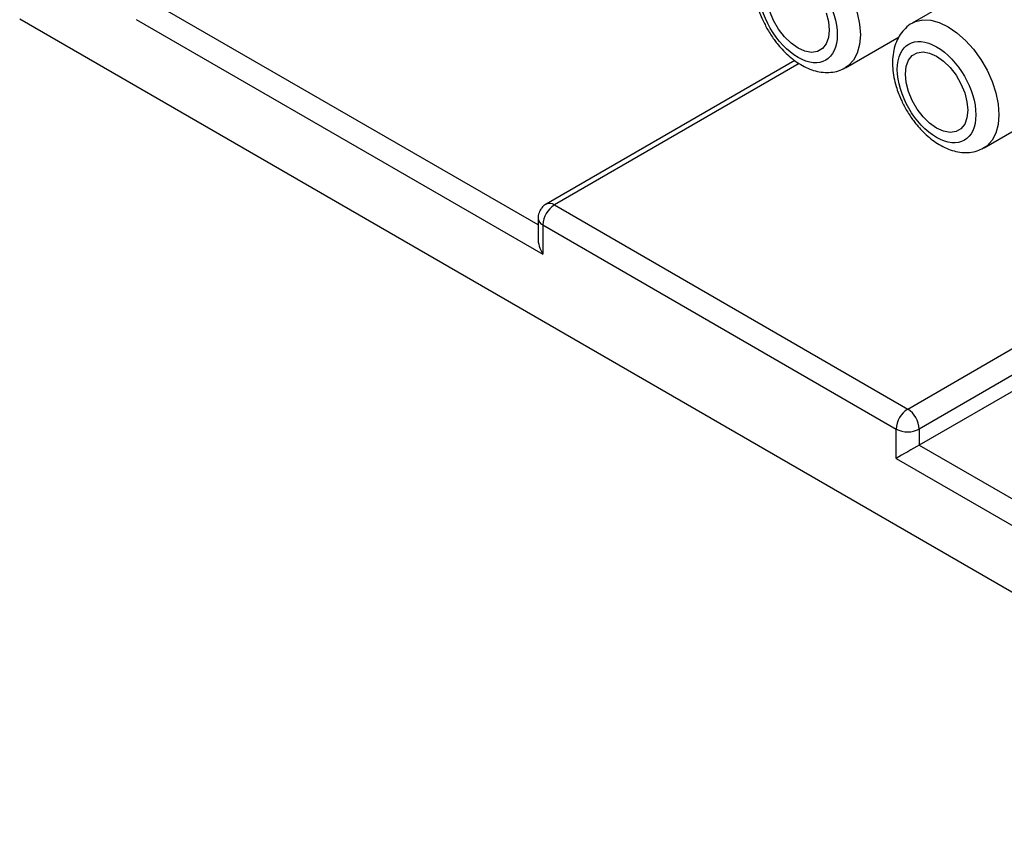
# Model space of a CAD drawing. Header units: millimetres. Extents: x 6 to 273, y 6 to 210.
# Tile 15 of 22: x 191 to 221, y 137 to 162. Entities that reach past the tile are written whole.
import ezdxf

# ---------------------------------------------------------------- set-up
doc = ezdxf.new("R2010")
doc.units = ezdxf.units.MM

msp = doc.modelspace()

# ---------------------------------------------------------------- linework, layer by layer
for p, q in [((206.547, 155.307), (194.602, 162.202)), ((219.518, 162.35), (218.003, 161.475)), ((190.678, 161.61), (233.528, 136.873)), ((194.248, 161.59), (206.694, 154.406)), ((215.961, 160.114), (217.601, 161.061)), ((214.406, 160.333), (206.797, 155.941)), ((214.542, 160.243), (207.047, 155.916)), ((220.203, 157.665), (221.844, 158.612)), ((207.047, 155.916), (217.866, 149.671)), ((206.547, 155.508), (206.547, 154.898)), ((206.694, 155.304), (206.694, 154.406)), ((206.694, 155.304), (217.512, 149.058)), ((217.866, 149.671), (226.077, 154.411)), ((226.402, 153.782), (218.219, 149.058)), ((226.655, 153.438), (218.219, 148.568)), ((217.512, 148.16), (217.512, 149.058)), ((218.219, 149.058), (218.219, 148.568)), ((218.219, 148.568), (230.311, 141.588)), ((217.512, 148.16), (229.957, 140.976))]:
    msp.add_line(p, q)
at = {"flags": 128}
for points in [[(213.776, 163.933), (213.861, 163.973), (214.083, 164.024), (214.329, 164.014), (214.59, 163.944), (214.861, 163.816), (215.131, 163.632), (215.393, 163.4), (215.638, 163.126), (215.861, 162.818), (216.052, 162.486), (216.208, 162.14), (216.322, 161.79), (216.393, 161.447), (216.416, 161.121), (216.393, 160.823), (216.322, 160.561), (216.208, 160.343), (216.052, 160.177), (215.948, 160.107)], [(214.507, 160.713), (214.295, 160.863), (214.093, 161.061), (213.912, 161.297), (213.761, 161.559), (213.647, 161.833)], [(215.367, 161.797), (215.438, 161.523), (215.462, 161.264), (215.438, 161.033), (215.367, 160.84), (215.253, 160.697), (215.102, 160.61), (214.921, 160.583), (214.719, 160.618), (214.507, 160.713)], [(218.018, 161.484), (218.103, 161.523), (218.325, 161.575), (218.571, 161.565), (218.833, 161.495), (219.103, 161.366), (219.373, 161.183), (219.635, 160.951), (219.881, 160.677), (220.103, 160.369), (220.295, 160.037), (220.45, 159.69), (220.565, 159.341), (220.635, 158.998), (220.659, 158.672), (220.635, 158.374), (220.565, 158.112), (220.45, 157.894), (220.295, 157.727), (220.19, 157.657)], [(218.75, 158.264), (218.537, 158.414), (218.336, 158.612), (218.155, 158.848), (218.003, 159.109), (217.89, 159.384), (217.819, 159.658), (217.795, 159.917), (217.819, 160.148), (217.89, 160.341), (218.003, 160.484), (218.155, 160.571), (218.336, 160.598), (218.537, 160.563), (218.75, 160.468), (218.962, 160.318), (219.164, 160.12), (219.345, 159.884), (219.496, 159.622), (219.61, 159.348), (219.68, 159.074), (219.704, 158.815), (219.68, 158.583), (219.61, 158.391), (219.496, 158.248), (219.345, 158.161), (219.164, 158.134), (218.962, 158.169), (218.75, 158.264)]]:
    msp.add_lwpolyline(points, dxfattribs=at)
for centre, radius, start, end in [((207.461, 155.269), 0.768, 122.6055, 177.3945), ((206.901, 155.718), 0.246, 53.6975, 115.0644), ((206.797, 155.533), 0.251, 185.7129, 245.6238), ((218.28, 149.023), 0.768, 122.6055, 177.3945), ((217.452, 149.023), 0.768, 2.6055, 57.3945), ((217.866, 149.741), 0.769, 242.6097, 297.3903)]:
    msp.add_arc(centre, radius, start, end)
for centre, major_axis, ratio, end_param in [((207.047, 154.61), (-0.354, 0.612), 0.577335, 1.570756), ((217.866, 148.364), (0.5, 0.289), 0.00007, 2.356154)]:
    msp.add_ellipse(centre, major_axis=major_axis, ratio=ratio, start_param=0.785358, end_param=end_param)
for points, knots in [([(213.784, 163.934), (213.774, 163.93), (213.686, 163.892), (213.549, 163.773), (213.386, 163.583), (213.268, 163.356), (213.19, 163.101), (213.155, 162.828), (213.159, 162.548), (213.197, 162.266), (213.26, 162.009), (213.337, 161.781), (213.435, 161.543), (213.523, 161.38), (213.578, 161.279)], [0, 0, 0, 0, 0.012308, 0.107451, 0.198902, 0.293353, 0.39065, 0.488572, 0.584115, 0.674482, 0.7663, 0.833437, 0.896686, 1, 1, 1, 1]), ([(214.507, 160.427), (213.844, 160.81), (213.305, 161.743), (213.305, 163.275), (213.844, 163.586), (214.507, 163.203)], [0, 0, 0, 0, 0.5, 0.5, 1, 1, 1, 1]), ([(214.507, 163.203), (215.171, 162.82), (215.709, 161.887), (215.709, 160.355), (215.171, 160.044), (214.507, 160.427)], [0, 0, 0, 0, 0.5, 0.5, 1, 1, 1, 1]), ([(218.027, 161.485), (218.016, 161.48), (217.929, 161.443), (217.792, 161.324), (217.629, 161.134), (217.51, 160.907), (217.433, 160.652), (217.398, 160.378), (217.402, 160.099), (217.44, 159.817), (217.503, 159.56), (217.58, 159.332), (217.677, 159.094), (217.765, 158.931), (217.82, 158.829)], [0, 0, 0, 0, 0.012308, 0.107451, 0.198902, 0.293353, 0.39065, 0.488572, 0.584115, 0.674482, 0.7663, 0.833437, 0.896686, 1, 1, 1, 1]), ([(213.578, 161.279), (213.641, 161.175), (213.731, 161.03), (213.883, 160.832), (214.02, 160.673), (214.193, 160.501), (214.383, 160.343), (214.591, 160.204), (214.811, 160.091), (215.041, 160.01), (215.278, 159.966), (215.516, 159.966), (215.743, 160.007), (215.877, 160.074), (215.941, 160.106)], [0, 0, 0, 0, 0.110686, 0.155956, 0.230578, 0.307318, 0.389071, 0.473838, 0.560974, 0.649688, 0.739148, 0.82881, 0.918971, 1, 1, 1, 1]), ([(218.75, 157.978), (218.086, 158.361), (217.548, 159.294), (217.548, 160.826), (218.086, 161.137), (218.75, 160.754)], [0, 0, 0, 0, 0.5, 0.5, 1, 1, 1, 1]), ([(218.75, 160.754), (219.413, 160.371), (219.952, 159.438), (219.952, 157.906), (219.413, 157.595), (218.75, 157.978)], [0, 0, 0, 0, 0.5, 0.5, 1, 1, 1, 1]), ([(217.82, 158.829), (217.884, 158.726), (217.973, 158.581), (218.125, 158.383), (218.262, 158.224), (218.436, 158.052), (218.626, 157.894), (218.833, 157.755), (219.054, 157.642), (219.284, 157.56), (219.52, 157.516), (219.758, 157.517), (219.986, 157.558), (220.12, 157.625), (220.183, 157.657)], [0, 0, 0, 0, 0.1106861, 0.1559561, 0.2305776, 0.3073182, 0.389071, 0.4738375, 0.560974, 0.6496877, 0.7391481, 0.8288101, 0.9189712, 1, 1, 1, 1]), ([(206.798, 155.939), (206.789, 155.934), (206.747, 155.914), (206.681, 155.855), (206.637, 155.791), (206.614, 155.758)], [0, 0, 0, 0, 0.110854, 0.538782, 1, 1, 1, 1]), ([(206.614, 155.758), (206.588, 155.702), (206.552, 155.622), (206.548, 155.534), (206.547, 155.508)], [0, 0, 0, 0, 0.696894, 1, 1, 1, 1])]:
    msp.add_open_spline(points, degree=3, knots=knots)

doc.saveas('drawing.dxf')
